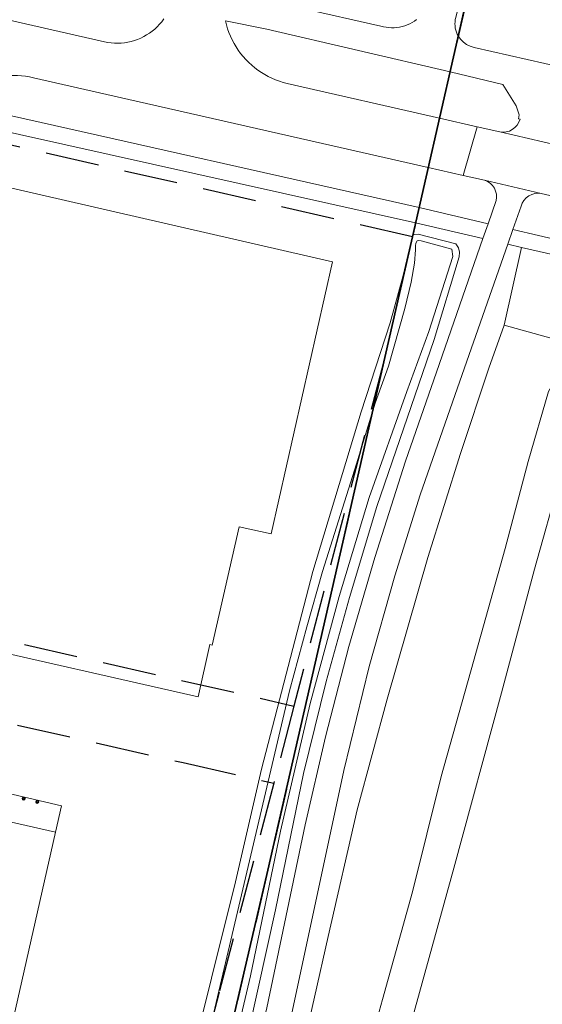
# Model space of a CAD drawing. Header units: metres. Extents: x 89872 to 94585, y 463299 to 469000.
# Tile 121 of 230: x 91115 to 91176, y 465045 to 465162. Entities that reach past the tile are written whole.
import ezdxf

# ---------------------------------------------------------------- set-up
doc = ezdxf.new("R2010")
doc.units = ezdxf.units.M
doc.linetypes.add('HIDDEN', pattern=[9.525, 6.35, -3.175])
doc.layers.get('0').update_dxf_attribs({"linetype": 'CONTINUOUS'})
for name, color, linetype, lineweight in [('B-WE-GR-BEPLANTING_CULTUUR-G', 251, 'CONTINUOUS', 13), ('B-WE-IE-TERREINAFSCHEIDING-G', 251, 'CONTINUOUS', 13), ('B-WE-OG-TOPOGRAFIE_BEBOUWING-GV', 251, 'CONTINUOUS', 13), ('B-WE-OG-TOPOGRAFIE_WATER-GV', 251, 'CONTINUOUS', 13), ('B-WE-VH-VERHARDING-GV', 251, 'CONTINUOUS', 13), ('B_OVERBOUWLIJN_LIJN_1', 251, 'CONTINUOUS', 13), ('G04', 7, 'gemeentegr', 35), ('Percelen', 10, 'HIDDEN', 25), ('Q_PILAAR', 251, 'CONTINUOUS', 13), ('Q_PILAAR_0', 251, 'CONTINUOUS', 13)]:
    doc.layers.add(name, color=color, linetype=linetype, lineweight=lineweight)
doc.linetypes.add('gemeentegr', pattern='A,1,-2.25,[1,RTW.shx,S=1.25,R=0,X=0,Y=0],-2.25', length=5.5)

# ---------------------------------------------------------------- blocks, each defined once
blk = doc.blocks.new('BOOM-970')
at = {"layer": 'Q_PILAAR'}
for radius in [0.18, 0.09]:
    blk.add_circle((0, 0), radius, dxfattribs=at)
blk = doc.blocks.new('Q_PILAAR')
at = {"layer": 'Q_PILAAR'}
for p, q in [((0.05, 0.31), (0.12, 0.24)), ((0.12, 0.12), (0.05, 0.05)), ((0.31, 0.31), (0.24, 0.24)), ((0.24, 0.12), (0.31, 0.05))]:
    blk.add_line(p, q, dxfattribs=at)
blk.add_blockref('BOOM-970', (0.18, 0.18))
blk = doc.blocks.new('LDN_BLOK2_AUTOCAD_OD_1_FMEBLOCK27')
at = {"layer": 'B-WE-VH-VERHARDING-GV'}
blk.add_line((-0.98, 3.25), (-0.98, 3.25), dxfattribs=at)
blk.add_lwpolyline([(-2.23, -2.22), (-2.23, -2.22), (2.23, -3.25)], dxfattribs=at)

msp = doc.modelspace()

# ---------------------------------------------------------------- linework, layer by layer
at = {"layer": 'B-WE-GR-BEPLANTING_CULTUUR-G'}
for p, q in [((91162.97, 465144.19), (91162.58, 465142.48)), ((91162.58, 465142.48), (91161.9, 465139.47)), ((91174.01, 465134.74), (91171.94, 465125.53)), ((91171.94, 465125.53), (91180.38, 465123.21))]:
    msp.add_line(p, q, dxfattribs=at)
msp.add_lwpolyline([(91121.48, 464963.36), (91124.3, 464968.11), (91126.61, 464972.91), (91129.11, 464978.83), (91131.63, 464985.3), (91134.31, 464992.14), (91137.3, 464999.98), (91141.53, 465013.44), (91144.1, 465023.16), (91147.91, 465038.85), (91151.15, 465053.22), (91154.56, 465068.18), (91158.12, 465081.27), (91162.91, 465098.06), (91166.79, 465110.34), (91170.13, 465120.44), (91171.94, 465125.53)], dxfattribs=at)
at = {"layer": 'B-WE-IE-TERREINAFSCHEIDING-G'}
for q in [(91161.1, 465136.15), (91161.48, 465137.66)]:
    msp.add_line((91161.48, 465137.66), q, dxfattribs=at)
at = {"layer": 'B-WE-OG-TOPOGRAFIE_BEBOUWING-GV'}
for points in [[(91106.89, 465088.12), (91135.75, 465081.58), (91137.14, 465087.76), (91137.44, 465087.69), (91140.61, 465101.68), (91144.38, 465100.83), (91151.67, 465133.03), (91111.27, 465142.29)], [(91110.42, 465028.2), (91118.89, 465065.55), (91102.71, 465069.21)]]:
    msp.add_lwpolyline(points, dxfattribs=at)
at = {"layer": 'B-WE-OG-TOPOGRAFIE_WATER-GV'}
msp.add_line((91161.14, 465136.17), (91161.1, 465136.15), dxfattribs=at)
for points in [[(91161.1, 465136.15), (91160, 465131.42), (91158.47, 465125.83), (91155.04, 465115.28), (91149.34, 465096.38), (91143.26, 465073.01), (91140.17, 465059.67), (91134.5, 465036.86)], [(91148.21, 465072.48), (91150.91, 465083.36), (91153.65, 465093.31), (91156.89, 465104.07), (91163.69, 465123.83), (91166.64, 465133.62), (91166.67, 465134.18), (91166.57, 465134.69), (91166.23, 465135.16), (91161.78, 465136.32), (91161.3, 465136.27), (91161.14, 465136.17)], [(91141.96, 465048.54), (91145.52, 465065.65), (91149.02, 465080.78), (91152.43, 465093.42), (91156, 465105.15), (91160.46, 465117.69), (91163.05, 465124.8), (91165.9, 465133.65), (91165.75, 465134.55), (91162.13, 465135.53), (91161.83, 465135.57), (91161.68, 465135.5), (91161.51, 465135.26), (91161.45, 465134.94), (91161.48, 465134.46), (91161.34, 465132.87), (91160.97, 465130.61), (91160.21, 465127.53), (91158.27, 465120.67), (91156.7, 465116.31), (91156.35, 465115.16)], [(91156.35, 465115.16), (91154.5, 465109.12), (91150.48, 465096.41), (91148.61, 465089.84), (91146.56, 465082.28)], [(91146.56, 465082.28), (91135.23, 465034.01)], [(91130.27, 465002.02), (91132.58, 465008.69), (91135.91, 465019.37), (91139.08, 465030.95), (91141.81, 465042.29), (91144.91, 465056.35), (91148.21, 465072.48)], [(91133.21, 465014.65), (91135.37, 465021.81), (91138.82, 465035.13), (91141.96, 465048.54)]]:
    msp.add_lwpolyline(points, dxfattribs=at)
at = {"layer": 'B-WE-VH-VERHARDING-GV'}
for p, q in [((91166.52, 465159.76), (91166.52, 465159.76)), ((91165.55, 465155.5), (91165.82, 465156.69)), ((91106.68, 465151.9), (91161.9, 465139.47)), ((91167.12, 465143.23), (91168.76, 465149)), ((91168.76, 465149), (91171.43, 465148.4)), ((91171.43, 465148.4), (91178.24, 465146.84)), ((91167.12, 465143.23), (91162.97, 465144.19)), ((91162.97, 465144.19), (91162.97, 465144.19)), ((91169.64, 465142.68), (91167.12, 465143.23)), ((91176.35, 465141.11), (91169.64, 465142.68)), ((91179.06, 465140.49), (91176.35, 465141.11)), ((91161.55, 465137.95), (91161.9, 465139.47)), ((91161.9, 465139.47), (91161.9, 465139.47)), ((91161.9, 465139.47), (91170.05, 465137.53)), ((91161.48, 465137.66), (91161.55, 465137.95)), ((91169.45, 465135.8), (91161.48, 465137.66)), ((91161.48, 465137.66), (91161.48, 465137.66)), ((91170.05, 465137.53), (91169.45, 465135.8)), ((91172.39, 465135.11), (91172.98, 465136.84)), ((91172.98, 465136.84), (91184.47, 465134.21)), ((91174.01, 465134.74), (91172.39, 465135.11)), ((91184.05, 465132.45), (91174.01, 465134.74))]:
    msp.add_line(p, q, dxfattribs=at)
for points in [[(91091.26, 465166.71), (91124.69, 465159.07), (91125.08, 465158.99), (91125.48, 465158.94), (91125.87, 465158.91), (91126.27, 465158.9), (91126.67, 465158.92), (91127.07, 465158.96), (91127.46, 465159.02), (91127.85, 465159.11), (91128.23, 465159.22), (91128.6, 465159.35), (91128.97, 465159.51), (91129.33, 465159.68), (91129.67, 465159.88), (91130.01, 465160.09), (91130.33, 465160.33), (91130.64, 465160.58), (91130.93, 465160.85), (91131.2, 465161.14), (91131.46, 465161.45), (91131.7, 465161.77)], [(91167.12, 465165.55), (91166.24, 465161.95), (91166.18, 465161.7), (91166.15, 465161.45), (91166.14, 465161.2), (91166.15, 465160.95), (91166.18, 465160.7), (91166.23, 465160.46), (91166.31, 465160.22), (91166.41, 465159.99), (91166.52, 465159.76)], [(91138.51, 465165.21), (91157.36, 465160.93), (91157.67, 465160.85), (91157.99, 465160.79), (91158.3, 465160.75), (91158.62, 465160.73), (91158.94, 465160.73), (91159.26, 465160.76), (91159.58, 465160.81), (91159.89, 465160.87), (91160.2, 465160.96), (91160.5, 465161.08), (91160.79, 465161.21), (91161.07, 465161.36), (91161.34, 465161.53), (91161.6, 465161.72)], [(91165.55, 465155.5), (91143.88, 465160.58), (91138.98, 465161.54), (91139.1, 465161.07), (91139.23, 465160.62), (91139.4, 465160.17), (91139.58, 465159.73), (91139.78, 465159.3), (91140.01, 465158.88), (91140.25, 465158.47), (91140.51, 465158.07), (91140.79, 465157.69), (91141.09, 465157.32), (91141.41, 465156.96), (91141.75, 465156.63), (91142.1, 465156.3), (91142.46, 465156), (91142.84, 465155.71), (91143.24, 465155.44), (91143.64, 465155.19), (91144.06, 465154.96), (91144.49, 465154.76), (91144.93, 465154.57), (91145.37, 465154.4), (91145.83, 465154.26), (91146.29, 465154.13), (91164.3, 465150.02)], [(91165.82, 465156.69), (91166, 465157.45), (91166.52, 465159.76)], [(91166.52, 465159.76), (91166.8, 465159.37), (91167.13, 465159.04), (91167.52, 465158.76), (91167.95, 465158.55), (91168.41, 465158.41), (91178.86, 465156.03), (91189.15, 465153.71), (91189.15, 465153.71)], [(91162.97, 465144.19), (91116.28, 465154.81), (91115.81, 465154.91), (91115.34, 465154.99), (91114.87, 465155.05), (91114.39, 465155.08), (91113.91, 465155.09), (91113.43, 465155.07), (91112.96, 465155.04), (91112.48, 465154.98), (91112.01, 465154.89), (91111.54, 465154.79), (91111.08, 465154.66), (91110.63, 465154.51), (91110.18, 465154.34), (91109.75, 465154.15), (91109.32, 465153.93), (91108.9, 465153.7), (91108.5, 465153.44), (91108.1, 465153.17), (91107.73, 465152.88), (91107.36, 465152.57), (91107.01, 465152.24), (91106.68, 465151.9)], [(91171.43, 465148.4), (91171.81, 465148.37), (91172.2, 465148.4), (91172.58, 465148.51), (91172.92, 465148.69), (91173.23, 465148.92), (91173.49, 465149.21), (91173.69, 465149.55), (91173.83, 465149.91), (91173.67, 465149.97), (91173.72, 465150.41), (91173.38, 465151.5), (91171.81, 465154.03), (91165.55, 465155.5)], [(91161.48, 465137.66), (91109.46, 465149.26), (91104.04, 465140.11)], [(91170.05, 465137.53), (91171.01, 465140.29), (91171.06, 465140.66), (91171.04, 465141.04), (91170.95, 465141.41), (91170.8, 465141.75), (91170.58, 465142.06), (91170.31, 465142.33), (91169.99, 465142.54), (91169.64, 465142.68)], [(91176.35, 465141.11), (91175.97, 465141.15), (91175.58, 465141.12), (91175.21, 465141.01), (91174.86, 465140.83), (91174.56, 465140.6), (91174.3, 465140.31), (91174.1, 465139.97), (91173.97, 465139.61), (91172.98, 465136.84)], [(91156.66, 465098.06), (91160.27, 465109.45), (91163.94, 465119.96), (91169.45, 465135.8)], [(91172.39, 465135.11), (91166.43, 465118.11), (91162.02, 465105.45), (91159.04, 465095.87)], [(91183.35, 465124.41), (91182.29, 465120.34), (91180.52, 465114.53), (91178.56, 465107.49), (91175.54, 465096.67), (91171.65, 465082.05), (91166.01, 465061.29), (91161.1, 465043.59), (91155.31, 465023.43), (91151.2, 465009.97), (91147.14, 464997.52), (91143.13, 464986.23), (91138.72, 464975.12), (91134.15, 464964.98), (91130.93, 464958.55), (91130.81, 464958.34)], [(91127.45, 464959.92), (91130.09, 464965.2), (91133.38, 464973.19), (91136.46, 464980.1), (91139.55, 464988.13), (91142.52, 464996.12), (91145.5, 465005.51), (91148.42, 465014.08), (91151.09, 465023.3), (91154.41, 465034.39), (91157.57, 465045.76), (91161.13, 465058.5), (91164.52, 465072.12), (91168.32, 465085.74), (91172.09, 465099.13), (91174.81, 465109.39), (91177.18, 465117.7), (91179.11, 465121.02), (91180.38, 465123.21)], [(91128.03, 464992.43), (91129.63, 464996.2), (91130.98, 465000), (91137.3, 465019.07), (91139.72, 465027.35), (91143.87, 465044.78), (91148.43, 465066.42), (91150.84, 465076.81), (91153.58, 465087.5), (91156.66, 465098.06)], [(91159.04, 465095.87), (91156, 465085.16), (91153, 465072.83), (91146.7, 465043.38), (91143.48, 465030.26), (91140.6, 465019.48), (91137.33, 465008.72), (91134.3, 465000), (91133.3, 464997.15), (91131.96, 464993.54), (91130.55, 464989.94), (91129.08, 464986.37), (91127.56, 464982.82), (91125.98, 464979.3), (91124.34, 464975.8), (91122.65, 464972.33)]]:
    msp.add_lwpolyline(points, dxfattribs=at)
at = {"layer": 'B_OVERBOUWLIJN_LIJN_1'}
msp.add_lwpolyline([(91102.71, 465069.21), (91103.43, 465072.45), (91119.59, 465068.65), (91118.89, 465065.55)], dxfattribs=at)
at = {"layer": 'G04', "flags": 128}
msp.add_lwpolyline([(90762.73, 464180.92), (90765.08, 464184.57), (90771, 464193.76), (90771.42, 464193.23), (90806.86, 464250), (90806.89, 464250.06), (90799.19, 464267.98), (90793.57, 464280.07), (90804.61, 464284.92), (90803.81, 464286.83), (90821.67, 464318.03), (90833.48, 464340.07), (90842.17, 464363.91), (90849.47, 464388.53), (90850.9, 464396.71), (90858.13, 464437.99), (90858.63, 464440.87), (90862.59, 464497.94), (90862.85, 464500), (90866.13, 464525.28), (90871.26, 464551.16), (90878.53, 464576.98), (90885.23, 464600.77), (90894.69, 464624.16), (90916.23, 464670.78), (90923.29, 464685), (90927.38, 464693.22), (90938.43, 464709.97), (90941.09, 464714), (90957.05, 464733.72), (90970.68, 464750), (90973.35, 464753.19), (90989.85, 464772.53), (91000, 464782.71), (91044.92, 464827.73), (91063.03, 464849.21), (91079.63, 464871.08), (91092.42, 464893.28), (91103.51, 464916.81), (91112.66, 464940.33), (91120.29, 464963.85), (91127, 464987.97), (91129.8, 465000), (91144.01, 465061.06), (91152.55, 465098.5), (91157.84, 465121.7), (91161.11, 465136.01), (91167.76, 465165.19), (91172.72, 465186.93), (91274.16, 465169.82), (91278.87, 465168.92), (91306.94, 465164.19), (91332.25, 465159.92), (91370.23, 465153.71), (91500, 465131.82), (91556.5, 465122.29), (91557.9, 465122.05), (91558.32, 465121.98), (91922.03, 465060.62), (92000, 465047.63), (92028.58, 465042.86), (92029.05, 465042.78), (92039.59, 465041.01), (92042.01, 465042.88), (92058.73, 465054.97), (92061.16, 465057.23), (92072.52, 465074.55), (92088.57, 465098.55), (92080.98, 465168.59), (92072.15, 465250), (92067.81, 465290.11), (92105.28, 465350.83), (92113.42, 465364.09), (92113.85, 465364.8), (92156.87, 465434.93), (92207.5, 465500), (92230.87, 465530.04), (92308.96, 465565.35), (92325.02, 465572.62), (92358.36, 465534.34), (92375.52, 465545.73), (92376.91, 465547.36), (92384.66, 465556.46), (92397.29, 465571.45), (92416.04, 465593.91), (92432.88, 465613.69), (92464.88, 465651.21), (92497.86, 465688.87), (92500, 465691.18), (92505.83, 465697.44), (92511.57, 465704.12), (92521.66, 465716.37), (92529.98, 465726.8), (92537.61, 465736.36), (92548.59, 465750), (92552.63, 465755.02), (92556.4, 465759.68), (92562.83, 465767.63), (92569.99, 465776.31), (92574, 465780.59), (92577.23, 465784.05), (92588.96, 465795.43), (92608.34, 465813.96), (92622.93, 465827.43), (92631.95, 465835.5), (92640.36, 465842.9), (92646.72, 465848.4), (92649.67, 465851.09), (92655.38, 465856.57), (92659.68, 465860.77), (92669.91, 465871.24), (92675.75, 465876.86), (92679.79, 465880.73), (92688.17, 465888.52), (92695.01, 465895.69), (92697.26, 465898.27), (92704.74, 465907.62), (92710.44, 465915.75), (92715.48, 465923.91), (92725.57, 465940.5), (92746.29, 465971.18), (92753.8, 465982.22), (92759.43, 465990.23), (92765.7, 465998.94), (92766.58, 466000), (92769.21, 466003.16), (92773.77, 466008.49), (92780.83, 466016.17), (92794.83, 466030.97), (92802.6, 466039.51), (92809.88, 466047.53), (92816.37, 466054.82), (92821.82, 466061.33), (92828.63, 466069.34), (92835.93, 466079.06), (92842.64, 466088.4), (92855.4, 466105.33), (92855.71, 466105.42), (92856.2, 466105.49), (92856.59, 466105.48), (92857, 466105.46), (92857.27, 466105.4), (92857.62, 466105.29), (92857.92, 466105.17), (92858.19, 466105.04), (92858.49, 466104.84), (92859.04, 466104.43), (92861.97, 466101.77), (92865.72, 466098.37), (92920.24, 466048.9), (92924.01, 466045.52), (92930.57, 466039.62), (92998.61, 466101.65), (93000, 466102.89), (93005.84, 466108.13), (93030.87, 466090.03), (93065.85, 466064.82), (93102.63, 466038.11), (93109.36, 466033.25), (93110.1, 466034.21), (93158.6, 466000), (93306.23, 465895.87), (93359.76, 465857.43), (93435.05, 465802.05), (93442.08, 465801.87), (93443.29, 465801.84), (93453.92, 465801.63), (93457.86, 465939.66), (93469.43, 465939.2), (93472.19, 465939.09), (93475.38, 465938.96), (93481.54, 465938.72), (93483.27, 465938.65), (93484.14, 465938.62), (93485.57, 465938.1), (93486.41, 465937.57), (93494.85, 465922.09), (93500, 465912.4), (93504.14, 465904.63), (93508.62, 465897.95), (93513.13, 465894.34), (93520.95, 465889.78), (93530.99, 465883.82), (93532.52, 465882.68), (93535.59, 465878.57), (93538.2, 465872.98), (93542.8, 465865.59), (93545.32, 465862.19), (93550.73, 465857.43), (93558, 465851.82), (93581.85, 465842.2), (93589.8, 465836.36), (93596, 465832.33), (93604.6, 465824.42), (93611.17, 465817.58), (93626.65, 465799), (93639.91, 465783.23), (93651.14, 465769.83), (93666.89, 465750), (93670.29, 465745.71), (93684.46, 465727.85), (93694.85, 465714.77), (93712.32, 465692.69), (93728.2, 465671.99), (93747.98, 465645.79), (93761.04, 465629.12), (93766.29, 465628.08), (93771.39, 465626.54), (93776.82, 465625.79), (93788.1, 465624.27), (93792.4, 465621.55), (93838.86, 465642.65), (93852.5, 465660.67), (93875.58, 465691.17), (93878.32, 465694.79), (93890.16, 465710.98), (93902.12, 465728.33), (93905.89, 465733.99), (93916.54, 465750), (93919.18, 465753.96), (93935.19, 465778.88), (93943.9, 465792.43), (93948.65, 465800.04), (93970.06, 465836.53), (93970.54, 465837.4), (93971.35, 465838.89), (93989.07, 465871.24), (93993.85, 465879.98), (94000, 465892.58), (94010.83, 465914.78), (94036.3, 465967.7), (94036.96, 465969.06), (94050.46, 466000), (94053.84, 466007.74), (94056.01, 466013.14), (94057.82, 466017.96), (94071.93, 466055.52), (94073.83, 466060.66), (94078.68, 466074.57), (94085.46, 466094.06), (94093.55, 466118.42), (94094.92, 466122.53), (94102.3, 466146.15), (94103.67, 466150.8), (94110.42, 466174.94), (94113.71, 466186.71), (94121.68, 466216.88), (94125.59, 466232.1), (94127.77, 466240.59), (94129.77, 466250), (94137.96, 466288.64), (94144.53, 466331.52), (94144.93, 466334.98), (94145.41, 466339.09), (94145.82, 466342.66), (94151.43, 466390.75), (94153.23, 466390.7), (94157.6, 466460.9), (94158.98, 466500), (94159.9, 466526.21), (94159.35, 466560.42), (94158.49, 466578.41)], dxfattribs=at)
msp.add_lwpolyline([(90762.73, 464180.92), (90765.08, 464184.57), (90771, 464193.76), (90771.42, 464193.23), (90806.86, 464250), (90806.89, 464250.06), (90799.19, 464267.98), (90793.57, 464280.07), (90804.61, 464284.92), (90803.81, 464286.83), (90821.67, 464318.03), (90833.48, 464340.07), (90842.17, 464363.91), (90849.47, 464388.53), (90850.9, 464396.71), (90858.13, 464437.99), (90858.63, 464440.87), (90862.59, 464497.94), (90862.85, 464500), (90866.13, 464525.28), (90871.26, 464551.16), (90878.53, 464576.98), (90885.23, 464600.77), (90894.69, 464624.16), (90916.23, 464670.78), (90923.29, 464685), (90927.38, 464693.22), (90938.43, 464709.97), (90941.09, 464714), (90957.05, 464733.72), (90970.68, 464750), (90973.35, 464753.19), (90989.85, 464772.53), (91000, 464782.71), (91044.92, 464827.73), (91063.03, 464849.21), (91079.63, 464871.08), (91092.42, 464893.28), (91103.51, 464916.81), (91112.66, 464940.33), (91120.29, 464963.85), (91127, 464987.97), (91129.8, 465000), (91144.01, 465061.06), (91152.55, 465098.5), (91157.84, 465121.7), (91161.11, 465136.01), (91167.76, 465165.19), (91172.72, 465186.93), (91274.16, 465169.82), (91278.87, 465168.92), (91306.94, 465164.19), (91332.25, 465159.92), (91370.23, 465153.71), (91500, 465131.82), (91556.5, 465122.29), (91557.9, 465122.05), (91558.32, 465121.98), (91922.03, 465060.62), (92000, 465047.63), (92028.58, 465042.86), (92029.05, 465042.78), (92039.59, 465041.01), (92042.01, 465042.88), (92058.73, 465054.97), (92061.16, 465057.23), (92072.52, 465074.55), (92088.57, 465098.55), (92080.98, 465168.59), (92072.15, 465250), (92067.81, 465290.11), (92105.28, 465350.83), (92113.42, 465364.09), (92113.85, 465364.8), (92156.87, 465434.93), (92207.5, 465500), (92230.87, 465530.04), (92308.96, 465565.35), (92325.02, 465572.62), (92358.36, 465534.34), (92375.52, 465545.73), (92376.91, 465547.36), (92384.66, 465556.46), (92397.29, 465571.45), (92416.04, 465593.91), (92432.88, 465613.69), (92464.88, 465651.21), (92497.86, 465688.87), (92500, 465691.18), (92505.83, 465697.44), (92511.57, 465704.12), (92521.66, 465716.37), (92529.98, 465726.8), (92537.61, 465736.36), (92548.59, 465750), (92552.63, 465755.02), (92556.4, 465759.68), (92562.83, 465767.63), (92569.99, 465776.31), (92574, 465780.59), (92577.23, 465784.05), (92588.96, 465795.43), (92608.34, 465813.96), (92622.93, 465827.43), (92631.95, 465835.5), (92640.36, 465842.9), (92646.72, 465848.4), (92649.67, 465851.09), (92655.38, 465856.57), (92659.68, 465860.77), (92669.91, 465871.24), (92675.75, 465876.86), (92679.79, 465880.73), (92688.17, 465888.52), (92695.01, 465895.69), (92697.26, 465898.27), (92704.74, 465907.62), (92710.44, 465915.75), (92715.48, 465923.91), (92725.57, 465940.5), (92746.29, 465971.18), (92753.8, 465982.22), (92759.43, 465990.23), (92765.7, 465998.94), (92766.58, 466000), (92769.21, 466003.16), (92773.77, 466008.49), (92780.83, 466016.17), (92794.83, 466030.97), (92802.6, 466039.51), (92809.88, 466047.53), (92816.37, 466054.82), (92821.82, 466061.33), (92828.63, 466069.34), (92835.93, 466079.06), (92842.64, 466088.4), (92855.4, 466105.33), (92855.71, 466105.42), (92856.2, 466105.49), (92856.59, 466105.48), (92857, 466105.46), (92857.27, 466105.4), (92857.62, 466105.29), (92857.92, 466105.17), (92858.19, 466105.04), (92858.49, 466104.84), (92859.04, 466104.43), (92861.97, 466101.77), (92865.72, 466098.37), (92920.24, 466048.9), (92924.01, 466045.52), (92930.57, 466039.62), (92998.61, 466101.65), (93000, 466102.89), (93005.84, 466108.13), (93030.87, 466090.03), (93065.85, 466064.82), (93102.63, 466038.11), (93109.36, 466033.25), (93110.1, 466034.21), (93158.6, 466000), (93306.23, 465895.87), (93359.76, 465857.43), (93435.05, 465802.05), (93442.08, 465801.87), (93443.29, 465801.84), (93453.92, 465801.63), (93457.86, 465939.66), (93469.43, 465939.2), (93472.19, 465939.09), (93475.38, 465938.96), (93481.54, 465938.72), (93483.27, 465938.65), (93484.14, 465938.62), (93485.57, 465938.1), (93486.41, 465937.57), (93494.85, 465922.09), (93500, 465912.4), (93504.14, 465904.63), (93508.62, 465897.95), (93513.13, 465894.34), (93520.95, 465889.78), (93530.99, 465883.82), (93532.52, 465882.68), (93535.59, 465878.57), (93538.2, 465872.98), (93542.8, 465865.59), (93545.32, 465862.19), (93550.73, 465857.43), (93558, 465851.82), (93581.85, 465842.2), (93589.8, 465836.36), (93596, 465832.33), (93604.6, 465824.42), (93611.17, 465817.58), (93626.65, 465799), (93639.91, 465783.23), (93651.14, 465769.83), (93666.89, 465750), (93670.29, 465745.71), (93684.46, 465727.85), (93694.85, 465714.77), (93712.32, 465692.69), (93728.2, 465671.99), (93747.98, 465645.79), (93761.04, 465629.12), (93766.29, 465628.08), (93771.39, 465626.54), (93776.82, 465625.79), (93788.1, 465624.27), (93792.4, 465621.55), (93838.86, 465642.65), (93852.5, 465660.67), (93875.58, 465691.17), (93878.32, 465694.79), (93890.16, 465710.98), (93902.12, 465728.33), (93905.89, 465733.99), (93916.54, 465750), (93919.18, 465753.96), (93935.19, 465778.88), (93943.9, 465792.43), (93948.65, 465800.04), (93970.06, 465836.53), (93970.54, 465837.4), (93971.35, 465838.89), (93989.07, 465871.24), (93993.85, 465879.98), (94000, 465892.58), (94010.83, 465914.78), (94036.3, 465967.7), (94036.96, 465969.06), (94050.46, 466000), (94053.84, 466007.74), (94056.01, 466013.14), (94057.82, 466017.96), (94071.93, 466055.52), (94073.83, 466060.66), (94078.68, 466074.57), (94085.46, 466094.06), (94093.55, 466118.42), (94094.92, 466122.53), (94102.3, 466146.15), (94103.67, 466150.8), (94110.42, 466174.94), (94113.71, 466186.71), (94121.68, 466216.88), (94125.59, 466232.1), (94127.77, 466240.59), (94129.77, 466250), (94137.96, 466288.64), (94144.53, 466331.52), (94144.93, 466334.98), (94145.41, 466339.09), (94145.82, 466342.66), (94151.43, 466390.75), (94153.23, 466390.7), (94157.6, 466460.9), (94158.98, 466500), (94159.9, 466526.21), (94159.35, 466560.42), (94158.49, 466578.41)], dxfattribs=at)
at = {"layer": 'Percelen'}
for p, q in [((91161.11, 465136.01), (91157.84, 465121.7)), ((91157.84, 465121.7), (91147.09, 465080.47)), ((91078.1, 465096.27), (91147.09, 465080.47))]:
    msp.add_line(p, q, dxfattribs=at)
for points in [[(91172.72, 465186.93), (91167.76, 465165.19), (91161.11, 465136.01)], [(91161.11, 465136.01), (91108.69, 465147.97), (91078.1, 465096.27)], [(91157.84, 465121.7), (91152.55, 465098.5), (91144.01, 465061.06), (91127, 464987.97), (91120.29, 464963.85), (91112.66, 464940.33), (91103.51, 464916.81), (91092.42, 464893.28), (91079.63, 464871.08), (91063.03, 464849.21), (91044.92, 464827.73), (90989.85, 464772.53), (90973.35, 464753.19), (90957.05, 464733.72), (90941.09, 464714), (90938.43, 464709.97), (90927.38, 464693.22), (90923.29, 464685)], [(91072.97, 465087.6), (91105.12, 465080.32), (91133.98, 465073.78), (91144.71, 465071.35)], [(91147.09, 465080.47), (91144.76, 465071.53), (91144.71, 465071.35)], [(91144.71, 465071.35), (91138.25, 465046.6), (91131.85, 465022.05), (91125.24, 465002.03), (91122.91, 464996.2)]]:
    msp.add_lwpolyline(points, dxfattribs=at)

# ---------------------------------------------------------------- block references
at = {"layer": 'B-WE-VH-VERHARDING-GV'}
msp.add_blockref('LDN_BLOK2_AUTOCAD_OD_1_FMEBLOCK27', (91166.53, 465152.25), dxfattribs=at)
at = {"layer": 'Q_PILAAR_0', "rotation": 167.241514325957}
for p in [(91115.35, 465069.65), (91116.95, 465069.27)]:
    msp.add_blockref('Q_PILAAR', p, dxfattribs=at)

doc.saveas('drawing.dxf')
